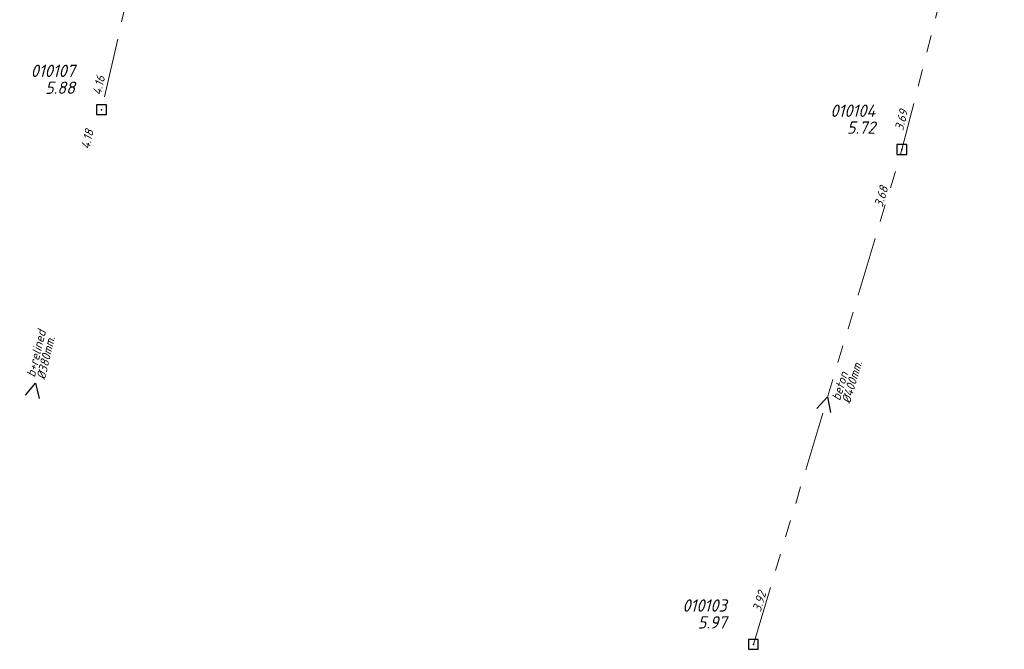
# Model space of a CAD drawing. Header units: metres. Extents: x 151924 to 154502, y 462248 to 463878.
# Tile 26 of 31: x 153900 to 153999, y 463306 to 463369. Entities that reach past the tile are written whole.
import ezdxf
from ezdxf.enums import TextEntityAlignment as Align

# ---------------------------------------------------------------- set-up
doc = ezdxf.new("R2010")
doc.units = ezdxf.units.M
doc.header["$PDMODE"] = 64
doc.header["$PDSIZE"] = 1
doc.linetypes.add('RI-GWA-SO', pattern=[18.45, 6, -1.8, 1.75, -1.8, 1.75, -1.8, 1.75, -1.8])
for name, color, linetype, lineweight in [('B-OI-RI-GWA-MATERIAAL-T18', 11, 'CONTINUOUS', 18), ('B-OI-RI-GWA-PUTDEKSELHOOGTE-T25', 11, 'CONTINUOUS', 25), ('B-OI-RI-GWA_BOB-T18', 11, 'CONTINUOUS', 18), ('B-OI-RI-GWA_DIAMETER-T18', 11, 'CONTINUOUS', 18), ('B-OI-RI-GWA_PUTNUMMER-T25', 11, 'CONTINUOUS', 18), ('B-OI-RI-GWA_RIOOLPUT-S', 11, 'CONTINUOUS', 25), ('B-OI-RI-GWA_TRANSPORTLEIDING_BETON_400-G', 11, 'RI-GWA-SO', 18), ('B-OI-RI-STROOMRICHTING-S', 252, 'CONTINUOUS', 25)]:
    doc.layers.add(name, color=color, linetype=linetype, lineweight=lineweight)
doc.styles.add('NLCS-ISO-M500-T18_CURSIEF', font='NLCS-ISO.ttf', dxfattribs={"oblique": 15, "height": 0.9})
doc.styles.add('NLCS-ISO-M500-T25_CURSIEF', font='NLCS-ISO.ttf', dxfattribs={"oblique": 15, "height": 1.25})

msp = doc.modelspace()

# ---------------------------------------------------------------- linework, layer by layer
at = {"layer": 'B-OI-RI-GWA_RIOOLPUT-S', "linetype": 'Continuous'}
for p in [(153908.01, 463360.13), (153989.04, 463356.09), (153974, 463306)]:
    msp.add_point(p, dxfattribs=at)
at = {"layer": 'B-OI-RI-GWA_TRANSPORTLEIDING_BETON_400-G'}
for p, q in [((153921.95, 463421.23), (153908.01, 463360.13)), ((153999.409, 463396.514, 3.266), (153989.04, 463356.09)), ((153974, 463306), (153989.04, 463356.09))]:
    msp.add_line(p, q, dxfattribs=at)
at = {"layer": 'B-OI-RI-STROOMRICHTING-S'}
for points in [[(153900.29, 463331.23), (153901.33, 463332.46), (153901.69, 463330.89)], [(153980.42, 463329.87), (153981.52, 463331.05), (153981.8, 463329.46)]]:
    msp.add_lwpolyline(points, dxfattribs=at)

# ---------------------------------------------------------------- texts
at = {"layer": 'B-OI-RI-GWA-MATERIAAL-T18', "linetype": 'ByBlock', "style": 'NLCS-ISO-M500-T18_CURSIEF', "oblique": 15}
for s, rotation, p in [('b+relined', 76.41776, (153901.248, 463332.993)), ('beton', 73.28711, (153982.766, 463330.612))]:
    msp.add_text(s, height=0.9, rotation=rotation, dxfattribs=at).set_placement(p)
at = {"layer": 'B-OI-RI-GWA-PUTDEKSELHOOGTE-T25', "linetype": 'ByBlock', "style": 'NLCS-ISO-M500-T25_CURSIEF', "oblique": 15}
for s, p in [('5.88', (153905.31, 463361.73)), ('5.72', (153986.34, 463357.69)), ('5.97', (153971.3, 463307.6))]:
    msp.add_text(s, height=1.25, dxfattribs=at).set_placement(p, align=Align.RIGHT)
at = {"layer": 'B-OI-RI-GWA_BOB-T18', "linetype": 'ByBlock', "style": 'NLCS-ISO-M500-T18_CURSIEF', "oblique": 15}
for s, rotation, p in [('4.16', 77.14792, (153908.374, 463363.447)), ('3.69', 75.74658, (153989.673, 463359.991)), ('4.18', 76.41776, (153907.225, 463357.994)), ('3.68', 73.28711, (153987.669, 463352.221))]:
    msp.add_text(s, height=0.9, rotation=rotation, dxfattribs=at).set_placement(p, align=Align.RIGHT)
msp.add_text('3.92', height=0.9, rotation=73.58236, dxfattribs=at).set_placement((153974.741, 463309.222))
at = {"layer": 'B-OI-RI-GWA_DIAMETER-T18', "linetype": 'ByBlock', "style": 'NLCS-ISO-M500-T18_CURSIEF', "oblique": 15}
for s, rotation, p in [('%%c380mm.', 76.41776, (153902.269, 463332.746)), ('%%c400mm.', 73.28711, (153983.771, 463330.31))]:
    msp.add_text(s, height=0.9, rotation=rotation, dxfattribs=at).set_placement(p)
at = {"layer": 'B-OI-RI-GWA_PUTNUMMER-T25', "linetype": 'ByBlock', "style": 'NLCS-ISO-M500-T25_CURSIEF', "oblique": 15}
for s, p in [('010107', (153905.31, 463363.439)), ('010104', (153986.34, 463359.399)), ('010103', (153971.3, 463309.309))]:
    msp.add_text(s, height=1.25, dxfattribs=at).set_placement(p, align=Align.RIGHT)

doc.saveas('drawing.dxf')
